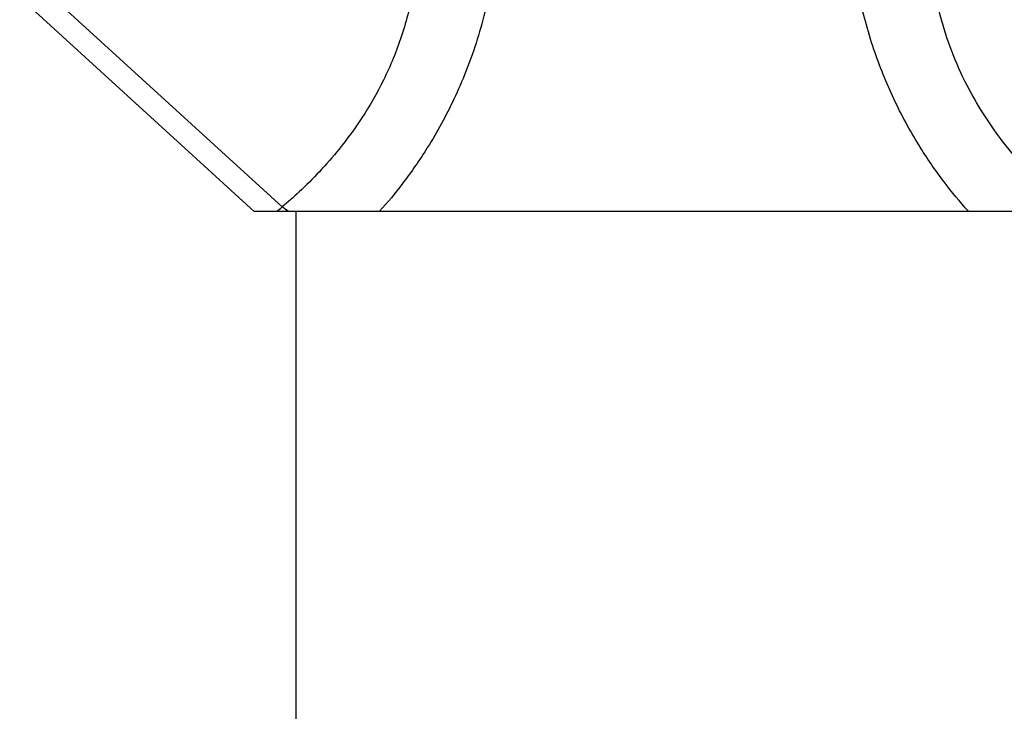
# Model space of a CAD drawing. Header units: millimetres. Extents: x 740 to 1921, y 166 to 1526.
# Tile 18 of 31: x 892 to 960, y 1198 to 1245. Entities that reach past the tile are written whole.
import ezdxf

# ---------------------------------------------------------------- set-up
doc = ezdxf.new("R2010")
doc.units = ezdxf.units.MM
doc.header["$LTSCALE"] = 30.734
doc.layers.get('0').update_dxf_attribs({"linetype": 'CONTINUOUS'})
doc.layers.add('FLAECHEN', color=7, linetype='CONTINUOUS')

msp = doc.modelspace()

# ---------------------------------------------------------------- linework, layer by layer
at = {"color": 7, "linetype": 'CONTINUOUS'}
msp.add_line((910.77, 904.555), (910.77, 1232.055), dxfattribs=at)
at = {"layer": 'FLAECHEN', "color": 7, "linetype": 'CONTINUOUS'}
for p, q in [((907.858, 1232.048), (891.726, 1246.793)), ((907.85, 1232.055), (965.69, 1232.055))]:
    msp.add_line(p, q, dxfattribs=at)
at = {"layer": 'FLAECHEN', "color": 9, "linetype": 'CONTINUOUS'}
msp.add_line((909.795, 1232.355), (894.186, 1246.622), dxfattribs=at)
for centre, radius, start, end in [((892.723, 1252.821), 26.651, 308.81398, 309.83371), ((906.98, 1228.106), 5.097, 50.77346, 56.47209)]:
    msp.add_arc(centre, radius, start, end, dxfattribs=at)
for points, knots in [([(919.849, 1272.082), (920.259, 1271.572), (921.054, 1270.376), (922.081, 1268.3), (923.037, 1265.775), (923.847, 1262.871), (924.466, 1259.579), (924.813, 1255.955), (924.794, 1252.018), (924.299, 1247.842), (923.267, 1243.704), (921.747, 1239.859), (919.998, 1236.644), (918.224, 1234.096), (917.059, 1232.663), (916.488, 1232.055)], [0, 0, 0, 0, 0.045578, 0.099746, 0.161265, 0.233647, 0.30972, 0.394607, 0.487146, 0.583816, 0.68725, 0.783605, 0.87148, 0.941796, 1, 1, 1, 1]), ([(957.053, 1232.055), (956.456, 1232.697), (955.25, 1234.177), (953.488, 1236.739), (951.844, 1239.784), (950.428, 1243.293), (949.382, 1247.153), (948.797, 1251.26), (948.698, 1255.366), (949.021, 1259.257), (949.678, 1262.845), (950.572, 1265.998), (951.59, 1268.614), (952.63, 1270.586), (953.333, 1271.67), (953.692, 1272.082)], [0, 0, 0, 0, 0.061125, 0.132961, 0.216578, 0.301905, 0.396359, 0.494746, 0.590578, 0.682166, 0.766604, 0.844589, 0.910439, 0.961925, 1, 1, 1, 1]), ([(912.809, 1269.511), (913.274, 1269.05), (914.191, 1267.939), (915.433, 1265.988), (916.601, 1263.668), (917.652, 1260.99), (918.522, 1257.956), (919.101, 1254.612), (919.272, 1251.068), (918.947, 1247.532), (918.113, 1244.157), (916.874, 1241.142), (915.386, 1238.552), (913.866, 1236.474), (912.399, 1234.789), (911.074, 1233.471), (910.197, 1232.684), (909.795, 1232.355)], [0, 0, 0, 0, 0.047266, 0.103571, 0.166748, 0.234567, 0.311128, 0.394296, 0.479157, 0.566638, 0.649851, 0.729312, 0.801256, 0.865097, 0.914951, 0.96245, 1, 1, 1, 1]), ([(963.746, 1232.355), (963.403, 1232.643), (962.586, 1233.358), (961.265, 1234.657), (959.759, 1236.364), (958.259, 1238.405), (956.925, 1240.675), (955.85, 1243.07), (955.044, 1245.594), (954.506, 1248.325), (954.284, 1251.333), (954.441, 1254.577), (955.004, 1257.903), (955.909, 1261.072), (957.034, 1263.888), (958.246, 1266.229), (959.457, 1268.076), (960.31, 1269.093), (960.731, 1269.511)], [0, 0, 0, 0, 0.032379, 0.078333, 0.133705, 0.196615, 0.261006, 0.323446, 0.385862, 0.451939, 0.524005, 0.60314, 0.68596, 0.767028, 0.840736, 0.90457, 0.957123, 1, 1, 1, 1])]:
    msp.add_open_spline(points, degree=3, knots=knots, dxfattribs=at)

doc.saveas('drawing.dxf')
